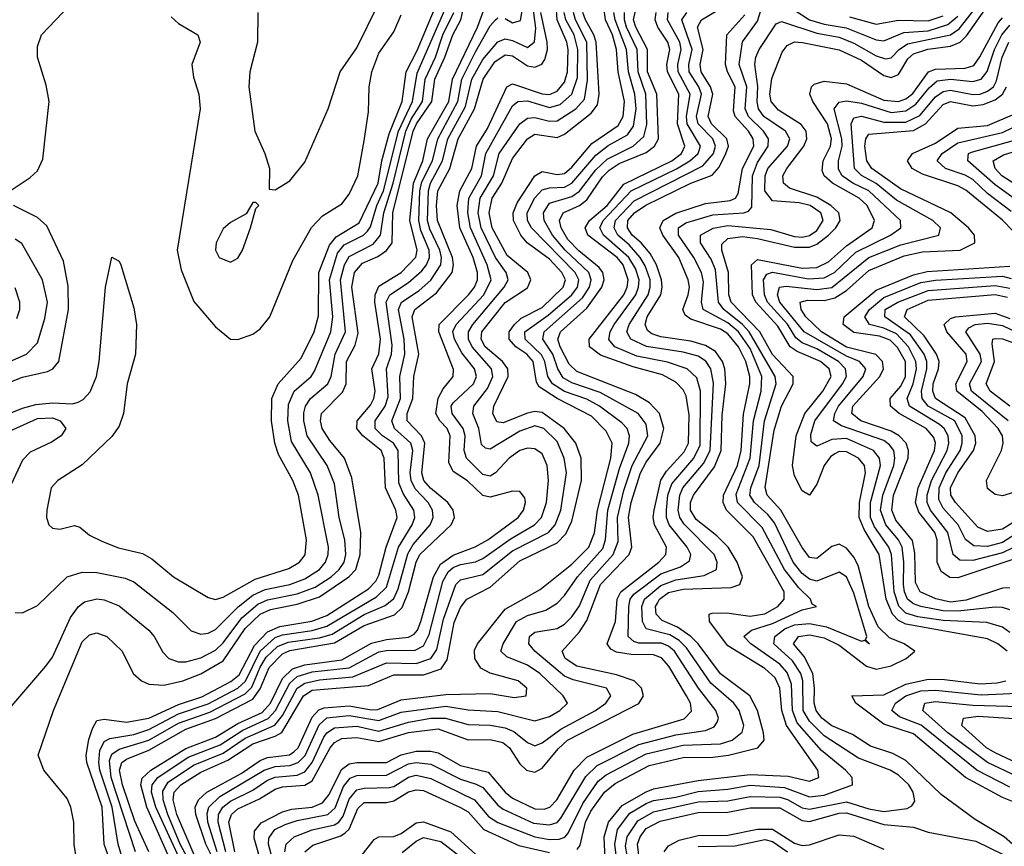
# Model space of a CAD drawing. Header units: inches. Extents: x 1308407 to 1441228, y 959628 to 1036311.
# Tile 60 of 256: x 1353022 to 1355675, y 972965 to 975190. Entities that reach past the tile are written whole.
import ezdxf

# ---------------------------------------------------------------- set-up
doc = ezdxf.new("R2010")
doc.units = ezdxf.units.IN
doc.header["$MEASUREMENT"] = 0
doc.layers.add('B3957', color=7, linetype='Continuous')

msp = doc.modelspace()

# ---------------------------------------------------------------- linework, layer by layer
at = {"layer": 'B3957', "color": 5}
for points, elevation in [([(1353185.9, 972870), (1353168.6, 972968.6), (1353168.3, 973030), (1353159.5, 973070), (1353150, 973093.3), (1353087.1, 973170), (1353071.9, 973210), (1353113.2, 973330), (1353190, 973515.1), (1353210, 973534), (1353230, 973539.5), (1353257.2, 973530), (1353297.9, 973490), (1353328, 973430), (1353350.1, 973410.1), (1353370, 973400.8), (1353410, 973398.2), (1353461.6, 973410), (1353510, 973429.3), (1353570, 973464.1), (1353630, 973550.9), (1353670, 973589.9), (1353697.7, 973602.3), (1353770, 973616.6), (1353830, 973636.6), (1353909.2, 973690), (1353927.3, 973710), (1353939.6, 973750), (1353941.1, 973810), (1353917, 973957), (1353897.4, 974010), (1353857.5, 974057.5), (1353837.3, 974090), (1353832.7, 974110), (1353835.5, 974130), (1353892.2, 974187.8), (1353901.8, 974210), (1353902.7, 974270), (1353926.1, 974313.9), (1353933.8, 974346.2), (1353917.4, 974470), (1353923.9, 974510), (1353945.3, 974534.7), (1353987.3, 974552.7), (1354010, 974568.7), (1354025.3, 974590), (1354027.5, 974670), (1354082.1, 974890), (1354090.9, 974910), (1354132.5, 974970), (1354140.2, 975030), (1354168, 975090), (1354189.2, 975150), (1354210.6, 975190), (1354262.9, 975417.1)], 3220), ([(1354330, 975193.3), (1354350, 975182.4), (1354371.8, 975188.2), (1354388.7, 975290)], 3160), ([(1353278.7, 972890), (1353249.8, 972970), (1353244.1, 973070), (1353203.2, 973190), (1353201, 973210), (1353208.2, 973251.8), (1353217.8, 973282.2), (1353230, 973303.4), (1353250, 973306.9), (1353310, 973299.2), (1353370, 973310), (1353450, 973346.1), (1353512.7, 973367.3), (1353591.2, 973408.8), (1353613.4, 973426.6), (1353654.7, 973505.3), (1353690, 973542.1), (1353723.2, 973556.8), (1353808.9, 973571.1), (1353850, 973586.1), (1353961.7, 973658.3), (1353981.5, 973678.5), (1353990, 973694.3), (1354009.6, 973770.4), (1354038.7, 973850), (1354035.2, 973870), (1354007.8, 973930), (1354004.4, 974010), (1353996.3, 974030), (1353946.9, 974070), (1353930.7, 974090), (1353931, 974110), (1353967.4, 974152.6), (1353976.6, 974170), (1353980.1, 974190), (1353971.3, 974250), (1353989.3, 974290.7), (1353994.4, 974330), (1353978.8, 974430), (1353979.8, 974450), (1353990, 974472.8), (1354050, 974510), (1354089.2, 974550.8), (1354093.2, 974570), (1354073.4, 974650), (1354083.2, 974750), (1354108.7, 974810), (1354121.1, 974870), (1354178.7, 974970), (1354188.5, 975030), (1354255.2, 975170), (1354290, 975263.3)], 3180), ([(1352910, 974096.9), (1353030, 974144.7), (1353065.9, 974154.1), (1353110, 974158.8), (1353164.2, 974155.8), (1353179.6, 974160.4), (1353192.7, 974167.3), (1353211.8, 974188.2), (1353229, 974230), (1353236.2, 974270), (1353253.3, 974470), (1353270, 974550.8), (1353290, 974540.5), (1353294.2, 974530), (1353330, 974414.4), (1353336.8, 974370), (1353334, 974290), (1353311.2, 974210), (1353301.5, 974130), (1353290, 974096.3), (1353270, 974068.4), (1353190, 973992.1), (1353125.2, 973950), (1353106.8, 973930), (1353094.8, 973870), (1353094, 973850), (1353100.7, 973830), (1353110, 973821.6), (1353130, 973819), (1353170, 973828.3), (1353184.1, 973824.1), (1353210, 973802.5), (1353245.3, 973785.3), (1353288.4, 973768.4), (1353353, 973753), (1353378.4, 973738.4), (1353436.3, 973690), (1353530, 973634.3), (1353550, 973629.6), (1353570, 973635.4), (1353656.3, 973683.7), (1353747.3, 973712.7), (1353775.8, 973730), (1353790.9, 973749.1), (1353794.9, 973790), (1353773, 973910), (1353758, 973950), (1353719.3, 974019.3), (1353709.5, 974050), (1353700.4, 974110), (1353701.5, 974170), (1353718.8, 974210), (1353780.9, 974279.1), (1353815.8, 974350), (1353827.2, 974392.8), (1353827.9, 974510), (1353856.4, 974583.6), (1353874.4, 974605.6), (1353936.5, 974643.5), (1353987.9, 974750), (1353997.5, 974810), (1354017.3, 974882.7), (1354052.2, 974970), (1354063, 975050), (1354092.8, 975107.2), (1354144.6, 975230)], 3280), ([(1352996.8, 974730), (1353050, 974765.1), (1353070, 974783.5), (1353084.7, 974815.3), (1353101.1, 974970), (1353093.8, 975013.8), (1353069.8, 975090), (1353070, 975118), (1353081.1, 975150), (1353157, 975230)], 3320), ([(1353010, 973594.4), (1353030, 973593.1), (1353070, 973613), (1353150, 973690.1), (1353190, 973702.6), (1353230, 973702.1), (1353306.4, 973686.4), (1353330, 973676.5), (1353434.5, 973594.5), (1353484.5, 973544.5), (1353510, 973535.9), (1353530, 973538.6), (1353550, 973548.2), (1353610.3, 973609.7), (1353650, 973640.9), (1353683.5, 973656.5), (1353750, 973669.4), (1353790, 973684.6), (1353830, 973709.6), (1353846.1, 973730), (1353853.2, 973750), (1353853.9, 973770), (1353826.1, 973910), (1353805.5, 973970), (1353754.8, 974054.8), (1353744.8, 974110), (1353746.1, 974153.9), (1353761.8, 974190), (1353807.1, 974230), (1353816.3, 974243.7), (1353860.8, 974350), (1353866.1, 974390), (1353856.4, 974490), (1353878.2, 974561.8), (1353895.9, 974584.1), (1353948.3, 974610), (1353959.3, 974620.7), (1353967.5, 974632.5), (1353984.6, 974690), (1354002.6, 974730), (1354042.7, 974890), (1354080.7, 974970), (1354093.3, 975046.7), (1354170, 975223.7)], 3260), ([(1353333.7, 972950), (1353268.9, 973150), (1353263.9, 973196.1), (1353270, 973213.1), (1353290, 973226), (1353370, 973250.7), (1353450, 973296.6), (1353534.2, 973325.8), (1353630, 973375.2), (1353647.3, 973392.7), (1353670, 973446.9), (1353686.5, 973473.5), (1353717.1, 973502.9), (1353745.8, 973514.2), (1353830, 973526.4), (1353863.7, 973536.3), (1353950, 973588.6), (1354007, 973613), (1354030, 973632), (1354042, 973658), (1354067.5, 973752.5), (1354082.4, 973777.6), (1354127.7, 973830), (1354136.2, 973850), (1354134.3, 973870), (1354122.4, 973890), (1354087.6, 973927.6), (1354076.7, 973950), (1354074.3, 973970), (1354081.1, 974030), (1354076.2, 974050), (1354032, 974090), (1354024.4, 974110), (1354048.2, 974170), (1354046.1, 974230), (1354059.4, 974290), (1354058, 974330), (1354042.4, 974410), (1354051.1, 974430), (1354098.7, 974461.3), (1354130, 974489.3), (1354156.4, 974530), (1354158.4, 974550), (1354154.1, 974570), (1354126.8, 974626.8), (1354121.2, 974650), (1354123.1, 974730), (1354128.6, 974750), (1354161.1, 974810), (1354176, 974870), (1354222.9, 974957.1), (1354240.5, 975030), (1354270, 975083.5), (1354310, 975131.1), (1354330, 975138.5), (1354350, 975134.4), (1354390, 975115.8), (1354409.4, 975130.6), (1354412.6, 975167.4), (1354404.5, 975230)], 3140), ([(1353435.8, 972910), (1353364.7, 973070), (1353348.3, 973130), (1353351.8, 973148.2), (1353375.5, 973170), (1353470, 973228.2), (1353550, 973258.4), (1353610, 973295.3), (1353675.4, 973324.6), (1353697.5, 973350), (1353730, 973416.9), (1353757.3, 973442.7), (1353790, 973453.7), (1353890, 973466.5), (1353970, 973511.2), (1354010, 973521.3), (1354070, 973527.4), (1354084.5, 973535.5), (1354093.8, 973546.2), (1354103, 973570), (1354136.7, 973690), (1354155.8, 973724.2), (1354190, 973748.9), (1354249.2, 973770.8), (1354283.7, 973790), (1354365, 973850), (1354379.4, 973870), (1354385.3, 973890), (1354383.1, 973903.1), (1354370, 973920.2), (1354350, 973921.3), (1354290, 973904.6), (1354270, 973909), (1354228.5, 973948.5), (1354190, 973974.3), (1354177.9, 973997.9), (1354182.3, 974070), (1354173.7, 974090), (1354154.5, 974110), (1354143, 974130), (1354150, 974171.1), (1354163.3, 974196.7), (1354190.3, 974230), (1354191.2, 974248.8), (1354151.6, 974350), (1354151.9, 974370), (1354231.6, 974450), (1354247.5, 974470), (1354256, 974490), (1354256, 974510), (1354243.8, 974550), (1354208.3, 974630), (1354201.2, 974690), (1354208.3, 974730), (1354240, 974790), (1354253.3, 974850), (1354282.3, 974897.7), (1354334.5, 975010), (1354350, 975018), (1354430, 974990.4), (1354450, 974989.3), (1354470, 974998.1), (1354490, 975022.3), (1354498.5, 975050), (1354499.6, 975110), (1354496.5, 975130), (1354470.2, 975190), (1354467.3, 975230)], 3080), ([(1353563.8, 972890), (1353524, 972970), (1353496.2, 973050), (1353494.6, 973070), (1353503.7, 973090), (1353526.5, 973110), (1353618.9, 973161.1), (1353670, 973195.5), (1353690, 973203.5), (1353748.9, 973211.1), (1353761.1, 973218.9), (1353772.2, 973230), (1353810, 973312.5), (1353827.9, 973332.1), (1353842.4, 973337.6), (1353910, 973343.2), (1353970, 973332.2), (1353986.7, 973333.3), (1354050, 973359), (1354170, 973373.2), (1354290, 973376), (1354354.8, 973365.2), (1354386.6, 973370), (1354388.2, 973390), (1354364.8, 973410), (1354290, 973431), (1354264.6, 973444.6), (1354248, 973470), (1354247.2, 973492.8), (1354255.6, 973510), (1354330, 973603.5), (1354424.2, 973655.8), (1354510, 973724.2), (1354555.9, 973770), (1354571.2, 973808.8), (1354578.8, 973870), (1354614.9, 974010), (1354618.8, 974050), (1354602.3, 974082.3), (1354562.6, 974122.6), (1354470, 974170.1), (1354421.9, 974201.9), (1354414.2, 974214.2), (1354405.8, 974270), (1354388.7, 974290), (1354358.5, 974310), (1354340.6, 974330), (1354340.9, 974350), (1354354.9, 974370), (1354373.6, 974386.4), (1354430, 974415.1), (1354486.6, 974470), (1354492.6, 974490), (1354482.9, 974510), (1354450, 974545.7), (1354389.6, 974589.6), (1354371.9, 974610), (1354352.4, 974650), (1354352.1, 974670), (1354362.9, 974697.1), (1354410, 974770.1), (1354430, 974781.6), (1354470, 974773.8), (1354490, 974776.6), (1354510, 974793), (1354563.2, 974856.8), (1354634.3, 974905.7), (1354648.2, 974930), (1354651.8, 974970), (1354634.2, 975050), (1354629.8, 975110), (1354619.2, 975150), (1354600.6, 975190), (1354595.7, 975224.3)], 2980), ([(1353663.9, 975210), (1353663, 975130), (1353642.2, 975050), (1353639.7, 975010), (1353655.6, 974890), (1353682.4, 974830), (1353694.8, 974790), (1353694, 974734), (1353710, 974732), (1353750, 974756.3), (1353790, 974807), (1353853, 974950), (1353885.4, 975050), (1353930, 975114.9), (1353987.2, 975230)], 3340), ([(1354635.4, 972890), (1354625.5, 972970), (1354632.4, 973010), (1354666.3, 973053.7), (1354710, 973079.9), (1354730, 973087.8), (1354790, 973096.8), (1354850, 973112.1), (1354930, 973118.1), (1354990, 973129), (1355083.1, 973123.1), (1355150, 973097.6), (1355190, 973102.5), (1355265.6, 973130), (1355265.2, 973150), (1355247, 973170), (1355182.6, 973222.6), (1355117.3, 973297.3), (1355104.1, 973330), (1355101.2, 973401.2), (1355090, 973432.3), (1355070, 973454.8), (1354991.8, 973510), (1354972.9, 973530), (1354993.8, 973546.2), (1355050, 973564.3), (1355130, 973601.8), (1355169.3, 973610), (1355157, 973617), (1355152.7, 973630), (1355121, 973661), (1355083.1, 973710), (1355022.7, 973822.7), (1354955.9, 973890), (1354952.9, 973912.9), (1354990.5, 974010), (1354998.9, 974110), (1355019.9, 974190), (1355022, 974230), (1354990, 974304.8), (1354958.8, 974350), (1354930, 974374.1), (1354863.6, 974410), (1354859.3, 974430), (1354864.8, 974484.8), (1354859.3, 974510), (1354838.6, 974550), (1354797.6, 974610), (1354797.3, 974630), (1354816.6, 974643.4), (1354890, 974664.7), (1354973.3, 974670), (1354985.4, 974674.6), (1354994.4, 974685.6), (1354996.3, 974770), (1355010, 974805.9), (1355039.2, 974850), (1355039.7, 974870), (1355026.2, 974890), (1354985.6, 974930), (1354977, 974950), (1354981.1, 975010), (1354960.5, 975070), (1354969.5, 975130.5), (1355010, 975186.4), (1355023.1, 975230)], 2760), ([(1354667.4, 972890), (1354654.8, 972965.2), (1354658.4, 972990), (1354687.2, 973032.8), (1354730, 973057.5), (1354850, 973084), (1354930, 973087.4), (1354990, 973099.1), (1355070, 973097.1), (1355090.9, 973090.9), (1355130, 973068.6), (1355150, 973064.2), (1355250, 973084.8), (1355310, 973065.7), (1355350, 973058.3), (1355413.4, 973066.6), (1355426.1, 973073.9), (1355433.8, 973086.2), (1355429.5, 973110), (1355417.7, 973130), (1355390, 973156.6), (1355367.4, 973170), (1355282.2, 973202.2), (1355190, 973262), (1355150, 973302), (1355133.4, 973330), (1355132, 973410), (1355126.4, 973430), (1355103.9, 973463.9), (1355054.2, 973510), (1355056.7, 973530), (1355083.5, 973550), (1355110, 973560.9), (1355150, 973564.8), (1355195.8, 973555.8), (1355290, 973517.4), (1355299.4, 973519.4), (1355311.6, 973510), (1355301, 973521), (1355304.9, 973530), (1355270, 973646.7), (1355250, 973689.9), (1355230, 973702.6), (1355170, 973678.6), (1355150, 973683.6), (1355130, 973698.9), (1355106.4, 973730), (1355055.8, 973835.8), (1355038.1, 973858.1), (1355001.9, 973890), (1354989.8, 973909.8), (1354991.8, 973930), (1355014.5, 973990), (1355029.1, 974110), (1355060.7, 974210), (1355058, 974230), (1354987.8, 974350), (1354969.8, 974370), (1354919.3, 974410), (1354904.6, 974430), (1354896.8, 974516.8), (1354885.4, 974545.4), (1354856, 974590), (1354856.3, 974610), (1354890.9, 974629.1), (1354930, 974636.6), (1355045.9, 974625.9), (1355110, 974606.3), (1355130, 974605), (1355150, 974609.1), (1355170, 974622.7), (1355187.2, 974650), (1355180.9, 974670), (1355152.2, 974690), (1355122.4, 974697.6), (1355050, 974702.3), (1355029.8, 974730), (1355030.4, 974770), (1355038.1, 974790), (1355090.7, 974850), (1355096.7, 974870), (1355085.2, 974890), (1355027, 974930), (1355012.3, 974950), (1355009, 974969), (1355010.6, 975010.6), (1355003, 975070), (1355005.8, 975090), (1355014.1, 975110), (1355060.7, 975179.3), (1355074.3, 975185.7), (1355170, 975154.1), (1355230, 975143.3), (1355270, 975127), (1355330, 975092.9), (1355355.2, 975084.8), (1355370, 975087.7), (1355391.5, 975110), (1355414.6, 975125.4), (1355530.4, 975149.6), (1355553.8, 975166.2), (1355606.7, 975233.3)], 2740), ([(1355070, 975242.5), (1355150.2, 975190.2), (1355190, 975178.4), (1355248.8, 975168.8), (1355330, 975136.2), (1355350, 975133.8), (1355404.2, 975155.8), (1355470, 975160.9), (1355522.6, 975177.4), (1355550, 975199.9)], 2760), ([(1352990, 973330.3), (1353092.8, 973450), (1353110, 973473.8), (1353159.2, 973580.8), (1353180.1, 973610), (1353196.9, 973623.1), (1353230, 973630.8), (1353250, 973628.2), (1353290, 973612.2), (1353370, 973547), (1353384.7, 973530), (1353407.3, 973487.3), (1353423.5, 973470), (1353450, 973461.4), (1353470, 973461.8), (1353510, 973471.9), (1353550, 973492.5), (1353570, 973512.1), (1353620.3, 973579.7), (1353663.5, 973616.5), (1353690, 973628.6), (1353770, 973644.5), (1353817.9, 973662.1), (1353861.2, 973690), (1353883, 973710), (1353895.9, 973730), (1353900.4, 973750), (1353898.3, 973790), (1353883.2, 973850), (1353870, 973940.3), (1353850.8, 973990), (1353796.9, 974070), (1353787.4, 974110), (1353787.9, 974132.1), (1353792.3, 974150), (1353805.8, 974170), (1353851.9, 974210), (1353860.9, 974230), (1353872.1, 974290), (1353900.2, 974350), (1353886.8, 974490), (1353897.5, 974530), (1353910, 974553.2), (1353974.1, 974585.9), (1353994.1, 974610), (1354003.3, 974670), (1354028.4, 974750), (1354062.6, 974890), (1354077, 974923), (1354107.1, 974970), (1354114.6, 975030), (1354142.5, 975090), (1354162.1, 975150), (1354191.6, 975210)], 3240), ([(1353370.1, 972950), (1353332.1, 973032.1), (1353298.9, 973130), (1353290.8, 973170), (1353297.4, 973190), (1353310, 973199.4), (1353370, 973223.9), (1353470, 973280.4), (1353550, 973309.2), (1353650, 973360.6), (1353670, 973388.8), (1353694.3, 973445.7), (1353730, 973482.7), (1353750, 973491.8), (1353870, 973512.6), (1353950, 973559.4), (1354031.8, 973588.2), (1354052.6, 973607.4), (1354070, 973650), (1354090, 973730), (1354100, 973750), (1354184.5, 973830), (1354193.7, 973850), (1354190.2, 973870), (1354175.7, 973890), (1354128.6, 973928.6), (1354110.7, 973950), (1354105.3, 973970), (1354113.4, 974050), (1354104.5, 974070), (1354066, 974110), (1354065.8, 974130), (1354081, 974170), (1354084, 974230), (1354097.7, 974290), (1354079.3, 974390), (1354086.6, 974410), (1354145.2, 974454.8), (1354187, 974510), (1354190.6, 974530), (1354187.8, 974550), (1354147.8, 974650), (1354145.4, 974690), (1354149, 974730), (1354181.1, 974790), (1354203.5, 974870), (1354247.4, 974950), (1354270.5, 975030), (1354302.7, 975077.3), (1354330, 975095.9), (1354350, 975093), (1354390, 975065.8), (1354410, 975062.5), (1354429.2, 975070.8), (1354436.9, 975083.1), (1354444, 975110), (1354443.5, 975130), (1354426.4, 975210)], 3120), ([(1353462.4, 972910), (1353388.5, 973070), (1353377.5, 973110), (1353378.8, 973130), (1353394.1, 973150), (1353475.8, 973204.2), (1353561.9, 973238.1), (1353623, 973277), (1353691.6, 973308.4), (1353711.3, 973330), (1353750, 973403.8), (1353770, 973421.9), (1353810, 973434), (1353910, 973445.4), (1353990, 973488.4), (1354010, 973492.3), (1354087.5, 973492.5), (1354110, 973504.6), (1354125.2, 973534.8), (1354162.1, 973677.9), (1354176.2, 973703.8), (1354190, 973715.6), (1354210, 973723.5), (1354250, 973730.4), (1354270, 973740), (1354346.6, 973793.4), (1354409.3, 973830), (1354427.8, 973850), (1354441.2, 973890), (1354447.2, 973950), (1354443.2, 973990), (1354430, 974021.2), (1354410, 974034.8), (1354390, 974036.5), (1354370, 974030.8), (1354341.3, 974010), (1354304.2, 973970), (1354290, 973961.7), (1354270, 973966.2), (1354225.6, 974010), (1354219.7, 974030), (1354221.9, 974070), (1354217.3, 974090), (1354187.3, 974130), (1354184.8, 974150), (1354190, 974158.8), (1354244.8, 974210), (1354252.5, 974230), (1354247.6, 974250), (1354213.8, 974293.8), (1354193.2, 974330), (1354189.2, 974350.8), (1354197.7, 974370), (1354272.4, 974450), (1354292.6, 974490), (1354281.8, 974530), (1354236.3, 974630), (1354229.4, 974670.6), (1354231.9, 974710), (1354266, 974770), (1354278, 974830), (1354350, 974958.4), (1354364.7, 974970), (1354390, 974972), (1354450, 974953.6), (1354478, 974962), (1354510.2, 974990), (1354525, 975035), (1354525.9, 975110), (1354515.8, 975150), (1354493.2, 975190), (1354488.8, 975210)], 3060), ([(1353487.1, 972910), (1353454.2, 972970), (1353421.4, 973050), (1353408.4, 973090), (1353407.3, 973112.7), (1353422.5, 973137.5), (1353490, 973182.8), (1353570, 973215.7), (1353630, 973255.8), (1353709.1, 973290.9), (1353730, 973317), (1353769.8, 973390), (1353790, 973404.2), (1353830, 973413.1), (1353919.4, 973420.6), (1354010, 973459.1), (1354090, 973457), (1354129.5, 973470.5), (1354145.8, 973494.2), (1354163.7, 973576.3), (1354196.8, 973670), (1354210, 973682.1), (1354270, 973696.2), (1354350, 973760.3), (1354446.6, 973810), (1354464.8, 973830), (1354479.9, 973870), (1354495, 973970), (1354489.2, 974010), (1354470, 974054.6), (1354434.2, 974090), (1354410, 974096.4), (1354370, 974082.7), (1354290, 974033.7), (1354277.1, 974037.1), (1354266.7, 974046.7), (1354259.4, 974090), (1354242.8, 974130), (1354245.3, 974150), (1354282.7, 974197.3), (1354296.8, 974230), (1354293.1, 974250), (1354241.2, 974310), (1354231.4, 974330), (1354231.5, 974350), (1354243.2, 974370), (1354327.4, 974470), (1354338.2, 974490), (1354332.6, 974510), (1354303.7, 974550), (1354265.4, 974630), (1354257.1, 974670), (1354262.5, 974710), (1354298.3, 974770), (1354314.4, 974830), (1354370, 974910.1), (1354390, 974925.1), (1354410, 974927.5), (1354450, 974917.3), (1354470, 974917.9), (1354520.9, 974950), (1354543.5, 974976.5), (1354552.2, 975027.8), (1354549.9, 975129.9), (1354519.2, 975190), (1354513.8, 975210)], 3040), ([(1353430, 975198.5), (1353450, 975179.8), (1353501.6, 975150), (1353508.7, 975130), (1353486.2, 975070), (1353490, 975035.5), (1353505, 974990), (1353507.9, 974950), (1353446.7, 974570), (1353457.1, 974517.1), (1353491.2, 974431.2), (1353550, 974363.7), (1353590, 974330.4), (1353610, 974329.2), (1353650, 974344), (1353670, 974358.2), (1353695.6, 974390), (1353757.6, 974542.4), (1353808.7, 974631.3), (1353837.5, 974662.5), (1353890, 974694.4), (1353910, 974720.5), (1353932.7, 974770), (1353950, 974863.9), (1353962, 974942), (1353964, 975010), (1353970.5, 975050), (1353990, 975100.5), (1354030, 975157.5), (1354050, 975203.5)], 3320), ([(1353514.9, 972890), (1353445.3, 973050), (1353435.7, 973090), (1353438.7, 973110), (1353456.6, 973130), (1353510, 973164.3), (1353583.2, 973196.8), (1353650, 973240.8), (1353710, 973260.8), (1353728.7, 973271.3), (1353786.6, 973370), (1353810, 973384.8), (1353962.2, 973397.8), (1354030, 973426), (1354110, 973426.2), (1354157.4, 973442.6), (1354173.7, 973466.3), (1354193.1, 973566.9), (1354210, 973607.8), (1354227.2, 973630), (1354290, 973662.1), (1354370, 973733.6), (1354470, 973782), (1354494, 973806), (1354510, 973839.8), (1354535.7, 973950), (1354535.1, 974010), (1354520.9, 974050), (1354489.5, 974090), (1354430, 974132.5), (1354410, 974135.4), (1354390, 974130.7), (1354324.5, 974104.5), (1354307.6, 974107.6), (1354297.1, 974130), (1354299.4, 974150), (1354337.8, 974230), (1354337.1, 974250), (1354323.3, 974270), (1354275.9, 974310), (1354265.5, 974330), (1354266.9, 974350), (1354330, 974429.2), (1354390, 974468.2), (1354399.4, 974490), (1354391.4, 974510), (1354335.2, 974555.2), (1354295.2, 974630), (1354286.9, 974670), (1354295.5, 974710), (1354321.2, 974750), (1354350, 974817.1), (1354390, 974870.1), (1354410, 974882.5), (1354470, 974873.5), (1354490, 974882.4), (1354561.6, 974938.4), (1354578.5, 974961.5), (1354583.5, 974990), (1354575.3, 975130), (1354569.2, 975150), (1354546.4, 975190), (1354539.6, 975210)], 3020), ([(1353554.4, 972950), (1353529.3, 973030), (1353526.9, 973053.1), (1353531.3, 973070), (1353561.1, 973098.9), (1353681.1, 973170), (1353710, 973179.5), (1353750, 973182.4), (1353772.3, 973190), (1353791, 973209), (1353828.7, 973291.3), (1353850, 973310.3), (1353910, 973317.1), (1353990, 973303.2), (1354050, 973325.5), (1354170, 973341.8), (1354230, 973332.5), (1354310, 973327.7), (1354410, 973302.1), (1354450, 973314.5), (1354477.6, 973330), (1354497.7, 973350), (1354486.6, 973370), (1354423.3, 973430), (1354390, 973452.3), (1354334.6, 973474.6), (1354318.5, 973490), (1354325, 973510), (1354360.8, 973570), (1354390, 973586.2), (1354439.7, 973600.3), (1354470, 973619.1), (1354490, 973640.1), (1354524.7, 973690), (1354593.1, 973766.9), (1354600.8, 973790), (1354607, 973870), (1354638.4, 973981.6), (1354663.4, 974050), (1354665.5, 974070), (1354658.4, 974090), (1354644.9, 974104.9), (1354584.7, 974150), (1354550, 974168.4), (1354490, 974189.5), (1354457.7, 974210), (1354444.9, 974230), (1354437.3, 974270), (1354427.7, 974287.7), (1354384.3, 974330), (1354383.2, 974350), (1354445.6, 974394.4), (1354509.5, 974450), (1354525, 974470), (1354528.4, 974490), (1354519.1, 974510), (1354400.7, 974630), (1354390.4, 974650), (1354389.6, 974670), (1354410, 974710.7), (1354430, 974732.3), (1354450, 974738), (1354490, 974739.6), (1354510, 974749.9), (1354574.1, 974825.9), (1354608, 974852), (1354659.3, 974880.7), (1354675.9, 974904.1), (1354682.7, 974950), (1354679.7, 974990), (1354662.2, 975050), (1354657.3, 975110), (1354626.6, 975190), (1354623.3, 975210)], 2960), ([(1353577.3, 972950), (1353556.5, 973030), (1353557.6, 973050), (1353569.8, 973070), (1353590, 973086), (1353650, 973115.7), (1353690, 973142.3), (1353710, 973150.8), (1353770, 973156.6), (1353790, 973165.1), (1353810, 973190.1), (1353841.8, 973258.2), (1353850, 973270), (1353870, 973283.4), (1353930, 973287.7), (1353990, 973275), (1354070, 973298.5), (1354130, 973309.7), (1354169.4, 973309.4), (1354230, 973292.7), (1354290, 973291.2), (1354330, 973283.8), (1354353.6, 973273.6), (1354390, 973243.7), (1354410, 973235.4), (1354430, 973242.9), (1354480, 973280), (1354573.4, 973330), (1354601.6, 973350), (1354614.9, 973370), (1354602.8, 973390), (1354513, 973413), (1354490, 973423.2), (1354409.9, 973490), (1354394, 973510), (1354396.1, 973530), (1354410, 973540.8), (1354470, 973551.3), (1354490, 973562.9), (1354510, 973582.7), (1354530, 973612.4), (1354559.1, 973680.9), (1354621.4, 973750), (1354634.6, 973785.4), (1354633.1, 973850), (1354650, 973923.1), (1354672.2, 973990), (1354714.1, 974070), (1354710, 974101.7), (1354688.1, 974130), (1354586.3, 974186.3), (1354510, 974212.8), (1354486.1, 974226.1), (1354471.7, 974250), (1354458.3, 974290), (1354431.7, 974330), (1354435.2, 974350), (1354538.9, 974441.1), (1354557.6, 974470), (1354562.1, 974490), (1354555.4, 974510), (1354491.5, 974570), (1354457.9, 974610), (1354434.9, 974650), (1354433.7, 974670), (1354450, 974696.2), (1354510, 974714.3), (1354530, 974728.4), (1354574, 974786), (1354604.7, 974815.3), (1354675.4, 974850), (1354704.1, 974875.9), (1354711.5, 974908.5), (1354709.1, 974990), (1354688.6, 975050), (1354685.6, 975110), (1354657.2, 975170), (1354651.4, 975190), (1354651.7, 975210)], 2940), ([(1353602.1, 972950), (1353585.6, 973030), (1353592.4, 973050), (1353610, 973065.1), (1353667.8, 973092.2), (1353710, 973118.8), (1353730, 973125), (1353790, 973129.2), (1353810, 973141.1), (1353858.3, 973230), (1353870, 973244.2), (1353890, 973254.7), (1353930, 973257.3), (1353990, 973246.9), (1354070, 973271.1), (1354150, 973280.9), (1354230, 973251.1), (1354290, 973252.3), (1354323.9, 973243.9), (1354341.4, 973230), (1354370, 973187), (1354387.9, 973170), (1354410, 973164.1), (1354430, 973175), (1354472.5, 973227.5), (1354497.7, 973250), (1354690.5, 973349.5), (1354702.6, 973370), (1354697.5, 973390), (1354677.5, 973410), (1354630, 973426), (1354523.2, 973450), (1354491.7, 973470), (1354483.3, 973490), (1354530, 973541.8), (1354550, 973572.6), (1354586.6, 973670), (1354663.8, 973750), (1354671.7, 973770), (1354662.6, 973850), (1354670, 973890), (1354695.1, 973970), (1354710, 973999.2), (1354747.7, 974050), (1354758, 974090), (1354746.3, 974130), (1354719.1, 974159.1), (1354681.1, 974181.1), (1354522.9, 974242.9), (1354502.6, 974262.6), (1354478.3, 974310), (1354472.2, 974330), (1354479.6, 974350), (1354550, 974413.3), (1354590.5, 974470), (1354597, 974490), (1354593.7, 974510), (1354583.2, 974523.2), (1354528.3, 974568.3), (1354499, 974599), (1354481, 974630), (1354476.7, 974650), (1354486.7, 974670), (1354530, 974689.7), (1354550, 974705.5), (1354592.8, 974767.2), (1354610, 974785), (1354637.2, 974802.8), (1354710, 974833.1), (1354732.8, 974850), (1354743.1, 974870), (1354738.4, 974990), (1354713.6, 975050), (1354713.5, 975110), (1354682.1, 975170), (1354676.3, 975190), (1354682.4, 975217.6)], 2920), ([(1353669.9, 972930.1), (1353653.6, 972986.4), (1353654.5, 973005.5), (1353672.3, 973027.7), (1353730, 973057.7), (1353755.2, 973064.8), (1353810, 973070.2), (1353838.3, 973081.7), (1353856.3, 973103.7), (1353888.9, 973171.1), (1353910, 973186.5), (1353930, 973190.4), (1354010, 973190.2), (1354050, 973210.5), (1354090, 973220.7), (1354130, 973221), (1354150, 973216), (1354210, 973182.4), (1354284.7, 973164.7), (1354329.8, 973110), (1354350, 973093.8), (1354410, 973065.1), (1354435.4, 973064.6), (1354450.4, 973069.6), (1354469.7, 973090), (1354516, 973170), (1354550, 973205), (1354673.7, 973266.3), (1354812.5, 973307.5), (1354831.9, 973328.1), (1354829.4, 973350), (1354819.1, 973370), (1354771.1, 973450), (1354751.7, 973471.7), (1354730, 973479.8), (1354670, 973481.1), (1354630, 973487.3), (1354615.1, 973495.1), (1354605.1, 973510), (1354627.1, 973570), (1354632.2, 973630), (1354642.1, 973650), (1354743.9, 973730), (1354763.1, 973750), (1354764.9, 973770), (1354732.3, 973830), (1354728.7, 973850), (1354731.3, 973870), (1354749.6, 973950.4), (1354764.9, 973975.1), (1354812.8, 974027.2), (1354824.4, 974050), (1354826.2, 974126.2), (1354817.7, 974177.7), (1354810, 974194), (1354790, 974214.8), (1354754, 974234), (1354675.3, 974255.3), (1354586.8, 974286.8), (1354557.1, 974310), (1354556.5, 974330), (1354649.6, 974450), (1354659.1, 974470), (1354661.8, 974490), (1354647.9, 974530), (1354632.2, 974550), (1354553, 974610), (1354546, 974630), (1354557.5, 974650), (1354604.6, 974690), (1354650, 974747.7), (1354779.1, 974810), (1354804.8, 974830), (1354813.9, 974850), (1354794.4, 974910), (1354798.4, 974990), (1354767.7, 975050), (1354766, 975070), (1354773.8, 975110), (1354768.6, 975130), (1354741.6, 975170), (1354733.9, 975190), (1354736.8, 975210)], 2880), ([(1353703.1, 972930), (1353692.2, 972970), (1353693.1, 972986.9), (1353709.6, 973010), (1353737, 973023), (1353770, 973033.8), (1353852.1, 973050), (1353871.7, 973068.3), (1353894.3, 973125.7), (1353912.1, 973147.9), (1353930, 973155), (1354010, 973156.2), (1354070, 973186.6), (1354090, 973190.6), (1354130, 973185.9), (1354210, 973145), (1354252.3, 973132.3), (1354270, 973122.9), (1354310, 973075), (1354324.8, 973064.8), (1354406.9, 973026.9), (1354450, 973022.1), (1354470, 973029), (1354479.9, 973040.1), (1354547.1, 973152.9), (1354577.8, 973182.2), (1354690, 973239.2), (1354790, 973265.2), (1354870, 973276.7), (1354893.6, 973286.4), (1354901.5, 973298.5), (1354904.7, 973310), (1354898.1, 973330), (1354850.7, 973390.7), (1354786, 973490), (1354770, 973503.6), (1354751.3, 973511.3), (1354690, 973512), (1354676.4, 973516.4), (1354661.5, 973530), (1354663.6, 973610), (1354667.3, 973630), (1354676.5, 973643.5), (1354750, 973698.1), (1354802.5, 973717.5), (1354826.8, 973733.2), (1354830.6, 973750), (1354820.6, 973770), (1354772, 973830), (1354764.7, 973850), (1354764.4, 973870), (1354768.6, 973910), (1354778.9, 973941.1), (1354838.6, 974010), (1354855.4, 974044.6), (1354856.4, 974190), (1354846.3, 974226.3), (1354820.9, 974250), (1354767.9, 974267.9), (1354684.8, 974284.8), (1354626, 974310), (1354609.2, 974329.2), (1354612.8, 974350), (1354623.8, 974370), (1354682.1, 974450), (1354689.7, 974470), (1354690.9, 974490), (1354680.9, 974520.9), (1354662.9, 974550), (1354594.7, 974610), (1354585.6, 974630), (1354594.6, 974650), (1354670, 974729.7), (1354791.5, 974788.5), (1354827.7, 974810), (1354850.4, 974830), (1354856.3, 974850), (1354820.7, 974910), (1354819.1, 974930), (1354828.3, 974990), (1354796.4, 975050), (1354795.1, 975070), (1354804.6, 975110), (1354800.4, 975130), (1354767.6, 975190), (1354769.5, 975210)], 2860), ([(1353736.1, 972950), (1353740.2, 972970), (1353761.9, 972990), (1353810, 973009.1), (1353870, 973022), (1353881.6, 973030), (1353894, 973046), (1353910, 973091.8), (1353930, 973116.6), (1353950, 973121.5), (1354017.4, 973122.6), (1354030, 973125.9), (1354070, 973150.6), (1354090, 973156), (1354130, 973147.6), (1354247.4, 973090), (1354285.2, 973045.2), (1354310, 973029.1), (1354409.8, 972989.8), (1354450, 972983.1), (1354475.8, 972984.2), (1354490.7, 972989.3), (1354500.1, 972999.9), (1354539.8, 973080.2), (1354580.4, 973139.6), (1354602.7, 973157.3), (1354710, 973213.5), (1354810, 973237.3), (1354910, 973240.4), (1354941.5, 973250), (1354968.3, 973271.7), (1354972.8, 973290), (1354960.4, 973330), (1354945.9, 973350), (1354884.3, 973404.3), (1354819.1, 973499.1), (1354798.8, 973518.8), (1354774, 973534), (1354710, 973550), (1354700.5, 973570), (1354698.1, 973610), (1354705.6, 973630), (1354750, 973667), (1354790, 973682), (1354866.6, 973693.4), (1354899.7, 973710), (1354901.7, 973730), (1354893, 973750), (1354812, 973832), (1354800.6, 973850), (1354796, 973870), (1354800.4, 973910), (1354809, 973930), (1354864.7, 973995.3), (1354882.7, 974030), (1354891.4, 974211.4), (1354884.4, 974250), (1354870.8, 974270.8), (1354850, 974284.1), (1354810, 974295.6), (1354710.7, 974310.7), (1354668.7, 974330), (1354658.3, 974350), (1354663.8, 974370), (1354715.1, 974450), (1354721.1, 974470), (1354720.4, 974490), (1354707.6, 974527.6), (1354694.3, 974550), (1354664.3, 974584.3), (1354633.9, 974610), (1354623.8, 974630), (1354627.2, 974650), (1354677.5, 974702.5), (1354862.7, 974797.3), (1354891.2, 974830), (1354896.8, 974850), (1354889.3, 974870), (1354849.8, 974910), (1354846.1, 974930), (1354859, 974990), (1354851.8, 975010), (1354826.3, 975050), (1354824.7, 975070), (1354833.8, 975110), (1354806.4, 975190), (1354819.2, 975210)], 2840), ([(1354523.9, 972956.1), (1354532.2, 972967.8), (1354546.3, 973030), (1354561, 973059), (1354597.4, 973110), (1354626.4, 973133.6), (1354717.7, 973182.3), (1354810, 973203.4), (1354890, 973204.5), (1354932.2, 973210), (1355010.5, 973229.5), (1355027.6, 973250), (1355026.4, 973270), (1355010.3, 973330.3), (1354989.6, 973369.6), (1354910, 973428.7), (1354850, 973509.7), (1354830, 973530), (1354794.6, 973554.6), (1354752.8, 973572.8), (1354736.9, 973590), (1354735.1, 973610), (1354740.4, 973619.6), (1354746.4, 973630), (1354770, 973647.8), (1354810, 973656.6), (1354938.9, 973661.1), (1354962.3, 973670), (1354969.3, 973690), (1354955.2, 973730), (1354931.1, 973770), (1354900.8, 973800.8), (1354845, 973845), (1354829.4, 973870), (1354829.8, 973890), (1354838, 973910), (1354893.8, 973986.2), (1354911.9, 974030), (1354914.5, 974125.5), (1354924.4, 974210), (1354921.7, 974250), (1354915.5, 974270), (1354896.7, 974296.7), (1354870, 974313), (1354830, 974325.2), (1354750, 974336.9), (1354725, 974345), (1354713.5, 974353.5), (1354707, 974370), (1354712.7, 974390), (1354749.4, 974450), (1354753.4, 974470), (1354751.1, 974490), (1354737.8, 974530), (1354720.8, 974560.8), (1354696.7, 974590), (1354672.2, 974610), (1354659.4, 974630), (1354660.9, 974650), (1354678.9, 974670), (1354709.4, 974690.6), (1354830, 974750.5), (1354888, 974772), (1354906.4, 974793.6), (1354925, 974830), (1354931.8, 974850), (1354927.2, 974870), (1354885.7, 974910), (1354877, 974930), (1354890.1, 974990), (1354883.7, 975010), (1354858, 975050), (1354855.6, 975070), (1354863.8, 975110), (1354848.8, 975170), (1354858.7, 975190), (1354903.5, 975216.5)], 2820), ([(1354600.1, 972910), (1354596.9, 972990), (1354609, 973030), (1354645.4, 973074.6), (1354710, 973111.4), (1354730, 973119.2), (1354850, 973141.6), (1354990, 973158.3), (1355093.1, 973153.1), (1355150, 973140.2), (1355175.5, 973150), (1355173, 973170), (1355088.1, 973290), (1355075.7, 973330), (1355070.2, 973390.2), (1355058, 973418), (1355030, 973443.5), (1354930, 973504.5), (1354880.9, 973570), (1354880.2, 973590), (1354887.5, 973592.5), (1354927, 973593), (1354990, 973584.4), (1355030, 973590.6), (1355064.4, 973610), (1355076.5, 973623.5), (1355081.6, 973630), (1355082.3, 973650), (1354998.1, 973798.1), (1354926.8, 973870), (1354917.3, 973890), (1354918.7, 973910), (1354956.5, 973990), (1354966.3, 974030), (1354971.9, 974128.1), (1354989.2, 974210), (1354989.3, 974230), (1354978.8, 974270), (1354959.1, 974310), (1354930, 974344.5), (1354910, 974357.1), (1354830, 974384), (1354815.1, 974395.1), (1354808.8, 974410), (1354823.4, 974450), (1354826.6, 974470), (1354823.4, 974490), (1354798.5, 974550), (1354755.4, 974610), (1354746.5, 974630), (1354755.7, 974650), (1354790, 974669.7), (1354870, 974695.6), (1354936.4, 974703.6), (1354950.4, 974709.6), (1354957.5, 974722.5), (1354969.5, 974790), (1355000, 974850), (1354998.7, 974870), (1354986.2, 974890), (1354949.6, 974930), (1354945.5, 974945.5), (1354950.1, 975010), (1354929.4, 975050), (1354924, 975070), (1354927.3, 975150), (1354976.2, 975203.8)], 2780), ([(1355696.8, 972970), (1355675, 972990), (1355596.5, 973036.5), (1355504.5, 973104.5), (1355410, 973195.6), (1355374.8, 973214.8), (1355314.4, 973234.4), (1355265.6, 973265.6), (1355210, 973289.4), (1355183.8, 973310), (1355168.1, 973330), (1355162.4, 973350), (1355163.9, 973390), (1355158.7, 973430), (1355135.8, 973475.8), (1355107, 973510), (1355120.5, 973530), (1355150, 973534.4), (1355190, 973526.1), (1355230, 973506.6), (1355304, 973450), (1355330, 973441.4), (1355370, 973450.7), (1355410.4, 973470), (1355433.6, 973490), (1355405.2, 973510), (1355366, 973526), (1355335.5, 973555.5), (1355309.8, 973610), (1355281, 973721), (1355270, 973742.8), (1355250, 973767), (1355230, 973778.3), (1355210, 973772.3), (1355170, 973739.7), (1355150, 973742.6), (1355130, 973768.9), (1355072.9, 973870), (1355036.5, 973910), (1355030.4, 973930.4), (1355055.1, 974084.9), (1355074.4, 974150), (1355105.9, 974210), (1355106.3, 974230), (1355050, 974288.5), (1355016.4, 974350), (1354938.7, 974430), (1354932.9, 974450), (1354932.2, 974510), (1354913.8, 974570), (1354913.9, 974586.1), (1354930, 974601.5), (1354970, 974606.7), (1355010, 974601.6), (1355110, 974578.1), (1355150, 974578.1), (1355170, 974586.1), (1355200.9, 974610), (1355221.4, 974630), (1355233.1, 974650), (1355229, 974670), (1355207.2, 974690), (1355170, 974712.3), (1355096.6, 974736.6), (1355079.8, 974750), (1355078.6, 974770), (1355089.1, 974790), (1355135.3, 974850), (1355143.4, 974870), (1355141.2, 974890), (1355128.1, 974908.1), (1355066.4, 974946.4), (1355046.9, 974970), (1355043.7, 974990), (1355048.3, 975031.7), (1355076.7, 975103.3), (1355090, 975121.3), (1355109.5, 975130.5), (1355131.2, 975128.8), (1355230, 975108.9), (1355290, 975081.5), (1355350, 975040.1), (1355370, 975034.8), (1355390, 975042.8), (1355414.8, 975085.2), (1355430, 975098.5), (1355469.1, 975110.9), (1355530, 975119.5), (1355556, 975130), (1355573.4, 975146.6), (1355622.7, 975217.3)], 2720), ([(1355257.8, 975197.8), (1355330, 975178.1), (1355390, 975188.8), (1355470, 975187.8), (1355510, 975201)], 2780), ([(1353306.3, 972906.3), (1353287.5, 972970), (1353271.1, 973070), (1353238.4, 973170), (1353235, 973190), (1353237.6, 973222.4), (1353250, 973246.5), (1353264.9, 973255.1), (1353330, 973265.9), (1353370, 973278.9), (1353450, 973321.2), (1353530, 973347.9), (1353609.5, 973390.5), (1353630.4, 973409.6), (1353670.3, 973490), (1353710, 973527), (1353730, 973534.4), (1353810, 973545.9), (1353850, 973557), (1353983.5, 973636.5), (1354010, 973662.8), (1354042.3, 973770), (1354079.8, 973830), (1354086.5, 973850), (1354084.2, 973870), (1354054.9, 973914.9), (1354043.5, 973943.5), (1354042.1, 974030), (1354029.4, 974050), (1353999.8, 974070), (1353980.2, 974090), (1353979.8, 974110), (1354007.1, 974150), (1354015.1, 974175.1), (1354010.2, 974250), (1354023.7, 974290), (1354025.8, 974314.2), (1354009.5, 974430), (1354019.4, 974450), (1354070, 974482.4), (1354105.9, 974514.1), (1354118.6, 974530), (1354126.3, 974550), (1354124.9, 974570), (1354103, 974623), (1354097.1, 974650), (1354099.8, 974730), (1354105.7, 974754.3), (1354134.3, 974810), (1354148.7, 974870), (1354202.2, 974970), (1354213.5, 975030), (1354250, 975103.7), (1354290, 975174.2), (1354303.9, 975190), (1354310, 975195.2)], 3160), ([(1355682.7, 973490), (1355657.6, 973510), (1355630, 973523.6), (1355410, 973563.2), (1355390, 973573.1), (1355374, 973590), (1355357, 973630), (1355337.7, 973750), (1355297.4, 973817.4), (1355284.2, 973850), (1355285.3, 973890), (1355301.3, 973970), (1355298.2, 973990), (1355282.5, 974010), (1355250, 974026.6), (1355230, 974027.6), (1355218.4, 974021.6), (1355206.6, 974013.4), (1355189.7, 973990.3), (1355170, 973940.2), (1355150, 973910.5), (1355130, 973922.2), (1355110, 973961.9), (1355104.2, 973990), (1355113.8, 974070), (1355137.2, 974130), (1355186.3, 974190), (1355208.2, 974230), (1355202.9, 974250), (1355180.2, 974270), (1355117.1, 974297.1), (1355098.3, 974310), (1355065.2, 974365.2), (1355005.4, 974430), (1354997, 974450), (1354994.3, 974530), (1355010, 974544.8), (1355130, 974521.5), (1355170, 974522.8), (1355201.7, 974538.3), (1355250, 974581.4), (1355319.2, 974630), (1355325.2, 974650), (1355305.3, 974690), (1355283.6, 974710), (1355212, 974750), (1355189.7, 974770), (1355184, 974784), (1355187.1, 974810), (1355206.8, 974850), (1355209.1, 974870), (1355198.8, 974910), (1355158.8, 974970), (1355150.8, 974990), (1355155.5, 975010), (1355163.1, 975016.9), (1355190, 975024.8), (1355250, 975017.7), (1355350, 974974), (1355390, 974970.4), (1355410, 974977.6), (1355428.3, 974991.7), (1355470.7, 975050), (1355490, 975057.5), (1355570, 975060), (1355592.5, 975067.5), (1355609.3, 975090.7), (1355658.2, 975181.8), (1355670, 975195.7)], 2680), ([(1355690, 973540.2), (1355670, 973555.1), (1355627.6, 973567.6), (1355510, 973573.1), (1355442.2, 973582.2), (1355410, 973592.8), (1355391, 973611), (1355378.2, 973650), (1355370.8, 973750.8), (1355363.9, 973770), (1355325.1, 973825.1), (1355314.2, 973850), (1355314.7, 973890), (1355341.4, 973990), (1355339.1, 974010), (1355322.8, 974030), (1355250, 974062.3), (1355210, 974060), (1355170, 974041.7), (1355154.2, 974054.2), (1355153.4, 974073.4), (1355164.7, 974110), (1355239, 974210), (1355249.8, 974230), (1355247.5, 974250), (1355228.6, 974270), (1355170, 974304), (1355130, 974319.9), (1355113.4, 974333.4), (1355090.8, 974370.8), (1355036.7, 974430), (1355028.6, 974450), (1355026.4, 974490), (1355035.2, 974504.8), (1355050, 974510.3), (1355147.3, 974492.7), (1355190, 974495.1), (1355217.2, 974510), (1355275.4, 974564.6), (1355368.2, 974610), (1355396.1, 974630), (1355395.6, 974650), (1355310, 974729.8), (1355266.9, 974750), (1355237.8, 974770), (1355228.1, 974788.1), (1355228.7, 974810), (1355238.6, 974850), (1355237.7, 974870), (1355217, 974950), (1355230, 974968.7), (1355250, 974971.6), (1355290, 974965.6), (1355370, 974940.6), (1355410, 974945.4), (1355436.8, 974963.2), (1355472.9, 975007.1), (1355494.5, 975025.5), (1355529.8, 975030.2), (1355590, 975023.7), (1355612.4, 975030), (1355629, 975051), (1355648.4, 975110), (1355668, 975150), (1355690, 975176.1)], 2660), ([(1355690, 973601.1), (1355670, 973608.1), (1355650, 973608.6), (1355550, 973597.5), (1355510, 973598.3), (1355450, 973610.1), (1355430, 973617.5), (1355414.6, 973630), (1355405.7, 973650), (1355403.4, 973670), (1355404.6, 973730), (1355400, 973770), (1355389.8, 973790), (1355355.4, 973830), (1355341.7, 973870), (1355347.4, 973910), (1355377.4, 973990), (1355380.5, 974010), (1355377.3, 974030), (1355365.9, 974045.9), (1355350, 974056.9), (1355236.7, 974096.7), (1355215.2, 974110), (1355218.2, 974130), (1355228.4, 974150), (1355295.1, 974230), (1355302.3, 974250), (1355284.6, 974270), (1355250, 974284.4), (1355136, 974350), (1355070.4, 974430), (1355063.6, 974450), (1355069.6, 974470), (1355087.1, 974472.9), (1355170, 974463.7), (1355210, 974468.9), (1355310, 974550), (1355396.1, 974583.9), (1355498.2, 974610), (1355502.9, 974630), (1355482.5, 974650), (1355384.6, 974704.6), (1355330, 974749.6), (1355290.5, 974770.5), (1355271.3, 974790), (1355262.8, 974910), (1355270, 974926.1), (1355290, 974931.1), (1355350, 974914.6), (1355410, 974914.5), (1355447.2, 974932.8), (1355490, 974983.1), (1355510, 974997.4), (1355530, 975000.7), (1355590, 974989.1), (1355610, 974989.9), (1355630, 974997.6), (1355645.5, 975010), (1355654.3, 975025.7), (1355669.5, 975090), (1355686.8, 975130)], 2640), ([(1355690, 973660.7), (1355670, 973659.3), (1355572.5, 973627.5), (1355530, 973622.1), (1355490.7, 973630.7), (1355448.3, 973650), (1355435.4, 973675.4), (1355434.1, 973754.1), (1355427.9, 973787.9), (1355382.9, 973842.9), (1355372.2, 973870), (1355376.3, 973910), (1355415.8, 974010), (1355417.3, 974030), (1355410.8, 974050), (1355392.1, 974070), (1355370, 974082.7), (1355288.4, 974110), (1355264, 974130), (1355266.8, 974150), (1355339.6, 974230), (1355349.2, 974250), (1355346.6, 974270), (1355329.2, 974289.2), (1355250, 974308.7), (1355182.1, 974350), (1355140.7, 974390), (1355128, 974410), (1355124.7, 974430), (1355144.6, 974435.4), (1355190, 974434.3), (1355218.3, 974441.7), (1355250, 974461.6), (1355310, 974515.3), (1355405.2, 974554.8), (1355454.4, 974565.6), (1355556.5, 974570), (1355595.3, 974590), (1355594.3, 974610), (1355578.5, 974630), (1355530.6, 974670), (1355395.4, 974735.4), (1355317.8, 974790), (1355305, 974810), (1355299, 974850), (1355301.5, 974870), (1355310, 974882.5), (1355430, 974891.8), (1355462.8, 974910), (1355510, 974962.2), (1355530, 974970.5), (1355590, 974958.7), (1355618.3, 974961.7), (1355650, 974975.1), (1355669.9, 974990.1), (1355681.1, 975010)], 2620), ([(1355759.3, 974559.3), (1355670, 974650.4), (1355571.2, 974731.2), (1355550, 974742.7), (1355454.7, 974774.7), (1355427.2, 974790), (1355414.5, 974810), (1355428, 974830), (1355490, 974857.6), (1355550, 974898.4), (1355630, 974905.3), (1355703.3, 974936.7)], 2580), ([(1355693.9, 974673.9), (1355630, 974722.4), (1355590, 974759.8), (1355570, 974771.7), (1355516.5, 974790), (1355494.5, 974810), (1355507.8, 974830), (1355550, 974858.9), (1355670, 974886.6), (1355726.1, 974913.9)], 2560), ([(1355717.4, 974697.4), (1355650, 974745.5), (1355576.4, 974810), (1355577.6, 974822.4), (1355578.9, 974830), (1355586.3, 974833.7), (1355695.9, 974864.1)], 2540), ([(1355742.5, 974722.5), (1355668.8, 974770), (1355650.2, 974790), (1355645.3, 974810), (1355673.2, 974826.8), (1355719.3, 974840.7)], 2520), ([(1352950, 974196.5), (1353030, 974228), (1353096.9, 974243.1), (1353111.5, 974250), (1353127.5, 974270), (1353153.4, 974410), (1353152.8, 974472.8), (1353140.1, 974540.1), (1353095.6, 974635.6), (1353070, 974657.4), (1353005, 974690)], 3320), ([(1352950, 974250.1), (1353040.2, 974290), (1353070, 974320.6), (1353090, 974386.3), (1353097.1, 974430), (1353083.9, 974490), (1353027.9, 974587.9), (1353010, 974599.2)], 3340), ([(1355730, 973748), (1355550, 973687.8), (1355528.6, 973688.6), (1355505, 973705), (1355494.4, 973730), (1355493.8, 973790), (1355487.7, 973810), (1355444.4, 973864.4), (1355435.8, 973890), (1355442.9, 973930), (1355486.8, 974030), (1355489.4, 974050), (1355485.2, 974065.2), (1355464.1, 974090), (1355391.6, 974130), (1355368, 974150), (1355367.8, 974170), (1355395.9, 974204.1), (1355409.1, 974230), (1355408.4, 974270), (1355387.5, 974307.5), (1355367.7, 974327.7), (1355338.7, 974338.7), (1355270, 974348.5), (1355240.9, 974370), (1355243.4, 974390), (1355330, 974462.3), (1355430, 974503.5), (1355467.4, 974512.6), (1355690, 974526.4)], 2580), ([(1355750, 973793.8), (1355670, 973755), (1355590, 973734.4), (1355554.9, 973734.9), (1355537, 973750), (1355523.2, 973810), (1355475.8, 973870), (1355467.6, 973890), (1355466.9, 973910), (1355479.2, 973950), (1355520.7, 974030), (1355525.8, 974050), (1355524.1, 974070), (1355513.3, 974090), (1355500.6, 974100.6), (1355419.2, 974150), (1355413.1, 974170), (1355429.8, 974210.2), (1355438.4, 974250), (1355436.7, 974270), (1355416.8, 974310), (1355384.2, 974344.2), (1355350, 974360.2), (1355312.2, 974370), (1355298.9, 974390), (1355312.1, 974410), (1355350, 974442.1), (1355450, 974482.6), (1355490, 974489.3), (1355670, 974499.7), (1355693.9, 974493.9)], 2560), ([(1353014.5, 974385.5), (1353022.2, 974410), (1353022.5, 974430), (1353010, 974468.7)], 3360), ([(1355730, 973821.2), (1355670, 973783.1), (1355630, 973772), (1355593.3, 973773.3), (1355570.8, 973790.8), (1355550.5, 973830.5), (1355510, 973874.7), (1355498.4, 973898.4), (1355499.3, 973930), (1355517.5, 973970), (1355555.7, 974030), (1355561.7, 974050), (1355561.2, 974070), (1355541.5, 974110), (1355469.5, 974150), (1355453.4, 974170), (1355452.2, 974190), (1355466.1, 974250), (1355466, 974270), (1355459.2, 974290), (1355422.3, 974342.3), (1355353.2, 974390), (1355353.7, 974410), (1355388.5, 974430), (1355470, 974461.5), (1355650, 974474.8), (1355690, 974467.9)], 2540), ([(1355730, 973856.3), (1355670, 973818.9), (1355630, 973812.3), (1355603.6, 973823.6), (1355543.5, 973890), (1355531.1, 973910), (1355530.4, 973930), (1355549.8, 973970), (1355592.4, 974030), (1355597.9, 974050), (1355596.2, 974070), (1355570, 974118.1), (1355489.8, 974170), (1355482.1, 974190), (1355483.5, 974210), (1355497.9, 974250), (1355499.7, 974270), (1355492.2, 974290), (1355459.2, 974339.2), (1355405.7, 974390), (1355413.7, 974410), (1355470, 974435.2), (1355650, 974450.4), (1355683.4, 974443.4)], 2520), ([(1355750, 973932.6), (1355670, 973908.3), (1355650, 973911.7), (1355630, 973928.4), (1355627.1, 973950), (1355667.2, 974030), (1355672, 974050), (1355669.8, 974070), (1355658.3, 974090), (1355615.5, 974135.5), (1355546.7, 974190), (1355544.1, 974210), (1355574.7, 974270), (1355572.4, 974290), (1355520.3, 974350), (1355512.6, 974370), (1355530, 974385.8), (1355543.2, 974390), (1355650, 974399.8), (1355690, 974386.3)], 2480), ([(1355685.2, 974110), (1355586.9, 974190), (1355581, 974210), (1355613.3, 974270), (1355610, 974290), (1355571.5, 974350), (1355579.5, 974360.5), (1355596.4, 974370), (1355630, 974373.2), (1355670, 974366.9), (1355710, 974347.8)], 2460), ([(1355690, 974150.2), (1355637.3, 974190), (1355625.8, 974210), (1355648.8, 974270), (1355642, 974318), (1355643.9, 974330), (1355650, 974332.3), (1355670, 974331.5), (1355710, 974316.9)], 2440), ([(1352910, 974045.1), (1353070, 974116.8), (1353110, 974118.6), (1353130.9, 974110), (1353146.2, 974090), (1353133.6, 974070), (1353107.4, 974052.6), (1353050, 974026.2), (1353030, 974004.7), (1352965.8, 973870)], 3260), ([(1355759.8, 973059.8), (1355670, 973095.6), (1355570.3, 973150.3), (1355430, 973267.7), (1355350, 973293.5), (1355274.9, 973350), (1355264.5, 973370), (1355350, 973372.7), (1355410, 973401.1), (1355470, 973414.7), (1355514.2, 973414.2), (1355610, 973402.2), (1355655.6, 973404.4), (1355679, 973410)], 2680), ([(1355690, 973123.5), (1355600.9, 973170), (1355450.6, 973290.6), (1355393, 973313), (1355371.7, 973330), (1355382.2, 973350), (1355409.7, 973370), (1355450, 973383.3), (1355490, 973384.7), (1355612.3, 973372.3), (1355750, 973378.4)], 2660), ([(1355710, 973152.5), (1355629.9, 973190), (1355523, 973270), (1355455.1, 973330), (1355460.6, 973350), (1355490, 973354.3), (1355590, 973344.7), (1355810, 973338.3)], 2640), ([(1355710, 973188.9), (1355650, 973216.3), (1355627.1, 973230), (1355560.5, 973290), (1355565, 973310), (1355604.7, 973315.3), (1355770, 973304.5)], 2620), ([(1353790.7, 972950), (1353812, 972968), (1353887.2, 972992.8), (1353899.3, 973000.7), (1353910, 973010.7), (1353933.5, 973066.5), (1353950, 973082.3), (1354010, 973082.7), (1354030, 973086.9), (1354070, 973110.9), (1354090, 973117.1), (1354110, 973114.7), (1354210, 973069.3), (1354230, 973057.5), (1354272.9, 973010), (1354367.1, 972967.1), (1354450, 972948.1)], 2820), ([(1354696.3, 972890), (1354686.5, 972970), (1354693.5, 972990), (1354710, 973012.8), (1354747.7, 973032.3), (1354850, 973055.9), (1354930, 973056.4), (1354990, 973068.3), (1355070, 973068.5), (1355130, 973033.7), (1355150, 973031.7), (1355230, 973054.1), (1355250, 973054.6), (1355350, 973023.6), (1355430, 973016.4), (1355470, 973002.7), (1355598.5, 972978.5), (1355670, 972943.6)], 2720), ([(1353942.1, 972937.9), (1353977, 972983), (1353990, 972990.5), (1354030, 972991.1), (1354050, 972998.9), (1354090, 973027.9), (1354110, 973030.5), (1354183.7, 973003.7), (1354250, 972943.3)], 2780), ([(1354758.8, 972950), (1354770, 972966), (1354799.3, 972980.7), (1354850, 972993.7), (1354930, 972995), (1355010, 973011.2), (1355050.7, 973010.7), (1355110, 972973.1), (1355130, 972966.9), (1355150, 972968.2), (1355230, 972995.5), (1355270, 972992.2), (1355350, 972956.9)], 2680), ([(1354052.2, 972947.8), (1354090, 972978.5), (1354110, 972987.9), (1354157.2, 972977.2), (1354247.4, 972907.4)], 2760), ([(1354850, 972963.7), (1354950, 972965.6), (1355030, 972982.9), (1355050, 972978), (1355091.3, 972950)], 2660)]:
    msp.add_lwpolyline(points, dxfattribs=dict(at, elevation=elevation))
at = {"layer": 'B3957', "color": 5, "elevation": 3340}
msp.add_lwpolyline([(1353658, 974698), (1353650, 974698), (1353632.7, 974667.3), (1353590, 974644.5), (1353570, 974627), (1353551.8, 974590), (1353549.2, 974570), (1353559.3, 974550), (1353590, 974537.6), (1353610, 974548.2), (1353622.4, 974570), (1353644, 974630), (1353658, 974682), (1353666, 974690)], close=True, dxfattribs=at)

doc.saveas('drawing.dxf')
